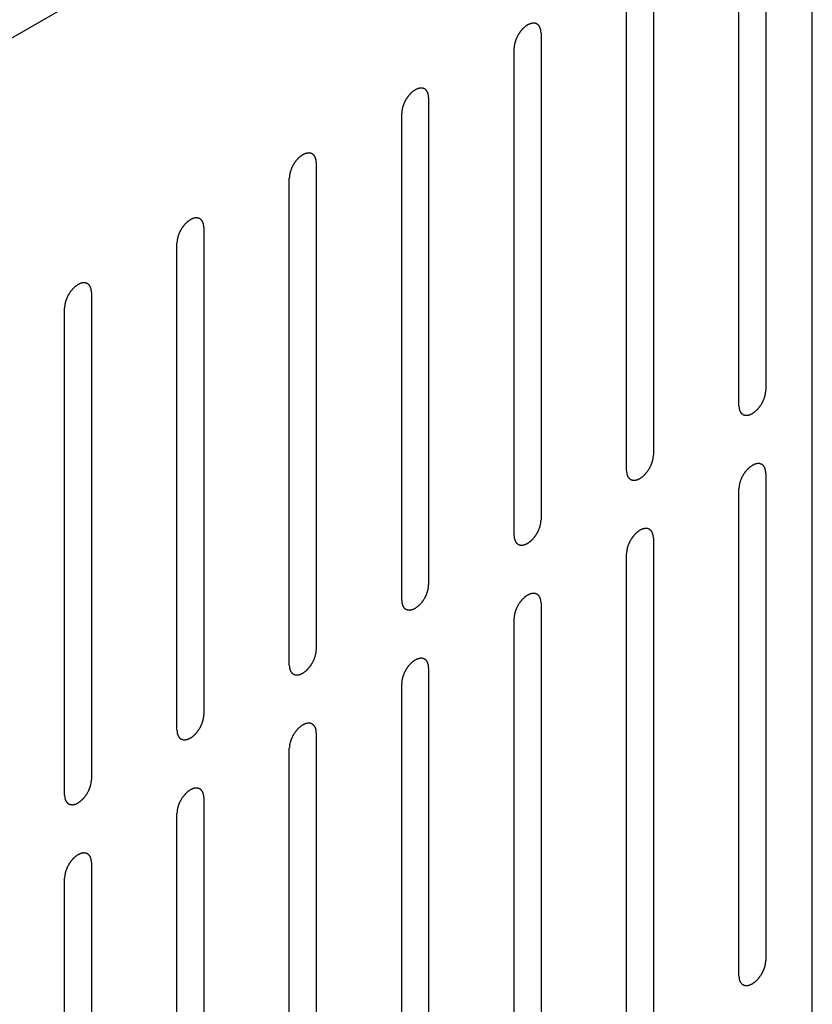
# Model space of a CAD drawing. Header units: inches. Extents: x 6 to 353, y 6 to 228.
# Tile 92 of 256: x 327.67 to 329.23, y 86.84 to 88.78. Entities that reach past the tile are written whole.
import ezdxf

# ---------------------------------------------------------------- set-up
doc = ezdxf.new("R2010")
doc.units = ezdxf.units.IN
doc.header["$LTSCALE"] = 19.946667
doc.header["$MEASUREMENT"] = 0
doc.layers.get('0').update_dxf_attribs({"linetype": 'CONTINUOUS'})
doc.layers.add('08_ALL_COSMETICS', color=7, linetype='CONTINUOUS')

msp = doc.modelspace()

# ---------------------------------------------------------------- linework, layer by layer
at = {"color": 7, "linetype": 'Continuous'}
for p, q in [((329.2291, 84.9097), (329.2291, 119.5768)), ((317.7691, 83.0388), (329.2291, 89.6552))]:
    msp.add_line(p, q, dxfattribs=at)
at = {"layer": '08_ALL_COSMETICS', "color": 7, "linetype": 'Continuous'}
for p, q in [((329.1375, 89.0108), (329.1375, 88.0514)), ((329.0845, 88.0208), (329.0845, 88.9802)), ((328.9162, 88.883), (328.9162, 87.9236)), ((328.8632, 87.893), (328.8632, 88.8524)), ((328.6949, 88.7552), (328.6949, 87.7959)), ((328.6419, 87.7652), (328.6419, 88.7246)), ((328.4736, 88.6275), (328.4736, 87.6681)), ((328.4205, 87.6375), (328.4205, 88.5968)), ((328.2523, 88.4997), (328.2523, 87.5403)), ((328.1992, 87.5097), (328.1992, 88.4691)), ((328.0309, 88.3719), (328.0309, 87.4125)), ((327.9779, 87.3819), (327.9779, 88.3413)), ((327.8096, 88.2441), (327.8096, 87.2847)), ((327.7566, 87.2541), (327.7566, 88.2135)), ((329.1375, 87.8881), (329.1375, 86.9287)), ((329.0845, 86.8981), (329.0845, 87.8575)), ((328.9162, 87.7603), (328.9162, 86.8009)), ((328.8632, 86.7703), (328.8632, 87.7297)), ((328.6949, 87.6326), (328.6949, 86.6732)), ((328.6419, 86.6425), (328.6419, 87.6019)), ((328.4736, 87.5048), (328.4736, 86.5454)), ((328.4205, 86.5148), (328.4205, 87.4742)), ((328.2523, 87.377), (328.2523, 86.4176)), ((328.1992, 86.387), (328.1992, 87.3464)), ((328.0309, 87.2492), (328.0309, 86.2898)), ((327.9779, 86.2592), (327.9779, 87.2186)), ((327.8096, 87.1214), (327.8096, 86.162)), ((327.7566, 86.1314), (327.7566, 87.0908))]:
    msp.add_line(p, q, dxfattribs=at)
for points in [[(328.6949, 88.7552), (328.6948, 88.7562), (328.6947, 88.7576), (328.6945, 88.7592), (328.6945, 88.7601), (328.6944, 88.7605), (328.6944, 88.7609), (328.6943, 88.7612), (328.6942, 88.7616), (328.694, 88.7623), (328.6936, 88.7633), (328.6933, 88.7643), (328.6931, 88.7651), (328.693, 88.7654), (328.6929, 88.7658), (328.6927, 88.766), (328.6925, 88.7663), (328.6922, 88.7669), (328.6917, 88.7677), (328.6912, 88.7685), (328.6908, 88.7691), (328.6906, 88.7694), (328.6905, 88.7697), (328.6903, 88.7698), (328.69, 88.77), (328.6895, 88.7704), (328.6888, 88.771), (328.6881, 88.7716), (328.6876, 88.772), (328.6873, 88.7722), (328.6871, 88.7724), (328.6869, 88.7725), (328.6866, 88.7726), (328.686, 88.7728), (328.6851, 88.7732), (328.6843, 88.7735), (328.6837, 88.7737), (328.6834, 88.7738), (328.6831, 88.7739), (328.6828, 88.7739), (328.6825, 88.7739), (328.6818, 88.7739), (328.6809, 88.774), (328.6799, 88.774), (328.6792, 88.7741), (328.6789, 88.7741), (328.6786, 88.7741), (328.6783, 88.774), (328.6779, 88.7739), (328.6771, 88.7738), (328.6761, 88.7735), (328.6751, 88.7733), (328.6743, 88.7731), (328.6739, 88.773), (328.6736, 88.773), (328.6733, 88.7728), (328.6729, 88.7726), (328.6723, 88.7724), (328.6717, 88.7721), (328.6708, 88.7717), (328.6699, 88.7713), (328.6691, 88.7709), (328.6687, 88.7707), (328.6684, 88.7706), (328.6681, 88.7703), (328.6676, 88.77), (328.6669, 88.7695), (328.6658, 88.7688), (328.6647, 88.768), (328.6639, 88.7674), (328.6632, 88.767), (328.6626, 88.7664), (328.6618, 88.7657), (328.6608, 88.7647), (328.6597, 88.7638), (328.6589, 88.763), (328.6583, 88.7624), (328.6577, 88.7617), (328.6569, 88.7608), (328.656, 88.7597), (328.655, 88.7586), (328.6543, 88.7576), (328.6537, 88.757), (328.6532, 88.7562), (328.6525, 88.7552), (328.6517, 88.7539), (328.6508, 88.7526), (328.6502, 88.7515), (328.6496, 88.7508), (328.6492, 88.7499), (328.6487, 88.7489), (328.648, 88.7475), (328.6473, 88.7461), (328.6468, 88.7451), (328.6463, 88.7443), (328.6461, 88.7434), (328.6456, 88.7423), (328.6451, 88.7409), (328.6446, 88.7395), (328.6442, 88.7384), (328.6439, 88.7376), (328.6437, 88.7367), (328.6435, 88.7356), (328.6432, 88.7343), (328.6428, 88.7329), (328.6426, 88.7318), (328.6424, 88.731), (328.6423, 88.7302), (328.6422, 88.7291), (328.6421, 88.7273), (328.642, 88.7257), (328.6419, 88.7246)], [(328.4736, 88.6275), (328.4735, 88.6284), (328.4734, 88.6298), (328.4732, 88.6315), (328.4731, 88.6323), (328.4731, 88.6328), (328.4731, 88.6331), (328.473, 88.6334), (328.4729, 88.6338), (328.4726, 88.6345), (328.4723, 88.6355), (328.472, 88.6366), (328.4718, 88.6373), (328.4717, 88.6377), (328.4716, 88.638), (328.4714, 88.6382), (328.4712, 88.6385), (328.4709, 88.6391), (328.4704, 88.6399), (328.4699, 88.6407), (328.4695, 88.6413), (328.4693, 88.6416), (328.4692, 88.6419), (328.4689, 88.642), (328.4687, 88.6423), (328.4682, 88.6427), (328.4675, 88.6432), (328.4668, 88.6438), (328.4663, 88.6442), (328.466, 88.6445), (328.4658, 88.6447), (328.4656, 88.6447), (328.4652, 88.6449), (328.4646, 88.6451), (328.4638, 88.6454), (328.463, 88.6457), (328.4624, 88.6459), (328.4621, 88.646), (328.4618, 88.6461), (328.4615, 88.6461), (328.4611, 88.6461), (328.4605, 88.6462), (328.4595, 88.6462), (328.4586, 88.6462), (328.4579, 88.6463), (328.4575, 88.6463), (328.4573, 88.6463), (328.4569, 88.6462), (328.4565, 88.6461), (328.4558, 88.646), (328.4548, 88.6458), (328.4537, 88.6455), (328.453, 88.6454), (328.4526, 88.6453), (328.4523, 88.6452), (328.452, 88.645), (328.4515, 88.6448), (328.451, 88.6446), (328.4503, 88.6443), (328.4495, 88.6439), (328.4486, 88.6435), (328.4478, 88.6431), (328.4474, 88.6429), (328.4471, 88.6428), (328.4467, 88.6425), (328.4463, 88.6423), (328.4456, 88.6417), (328.4445, 88.641), (328.4434, 88.6403), (328.4426, 88.6397), (328.4419, 88.6393), (328.4413, 88.6386), (328.4405, 88.6379), (328.4394, 88.6369), (328.4384, 88.636), (328.4376, 88.6352), (328.4369, 88.6347), (328.4364, 88.6339), (328.4356, 88.633), (328.4347, 88.6319), (328.4337, 88.6308), (328.433, 88.6299), (328.4324, 88.6292), (328.4319, 88.6284), (328.4312, 88.6274), (328.4304, 88.6261), (328.4295, 88.6248), (328.4288, 88.6238), (328.4283, 88.623), (328.4279, 88.6222), (328.4273, 88.6211), (328.4267, 88.6197), (328.426, 88.6184), (328.4254, 88.6173), (328.425, 88.6165), (328.4247, 88.6156), (328.4243, 88.6145), (328.4238, 88.6131), (328.4233, 88.6117), (328.4229, 88.6106), (328.4225, 88.6098), (328.4224, 88.609), (328.4221, 88.6079), (328.4218, 88.6065), (328.4215, 88.6051), (328.4213, 88.604), (328.421, 88.6032), (328.421, 88.6024), (328.4209, 88.6013), (328.4208, 88.5995), (328.4206, 88.5979), (328.4205, 88.5968)], [(328.2523, 88.4997), (328.2522, 88.5006), (328.252, 88.502), (328.2519, 88.5037), (328.2518, 88.5045), (328.2518, 88.505), (328.2518, 88.5054), (328.2517, 88.5056), (328.2515, 88.506), (328.2513, 88.5068), (328.251, 88.5078), (328.2507, 88.5088), (328.2505, 88.5095), (328.2503, 88.5099), (328.2503, 88.5102), (328.2501, 88.5104), (328.2499, 88.5108), (328.2495, 88.5113), (328.249, 88.5121), (328.2485, 88.5129), (328.2482, 88.5135), (328.248, 88.5138), (328.2478, 88.5141), (328.2476, 88.5142), (328.2473, 88.5145), (328.2468, 88.5149), (328.2462, 88.5155), (328.2455, 88.516), (328.245, 88.5164), (328.2447, 88.5167), (328.2445, 88.5169), (328.2442, 88.5169), (328.2439, 88.5171), (328.2433, 88.5173), (328.2425, 88.5176), (328.2417, 88.5179), (328.2411, 88.5181), (328.2407, 88.5182), (328.2405, 88.5184), (328.2402, 88.5183), (328.2398, 88.5184), (328.2392, 88.5184), (328.2382, 88.5184), (328.2373, 88.5185), (328.2366, 88.5185), (328.2362, 88.5185), (328.2359, 88.5185), (328.2356, 88.5184), (328.2352, 88.5184), (328.2345, 88.5182), (328.2335, 88.518), (328.2324, 88.5177), (328.2317, 88.5176), (328.2313, 88.5175), (328.231, 88.5174), (328.2306, 88.5173), (328.2302, 88.5171), (328.2297, 88.5168), (328.229, 88.5165), (328.2281, 88.5161), (328.2273, 88.5157), (328.2265, 88.5153), (328.2261, 88.5151), (328.2257, 88.515), (328.2254, 88.5148), (328.225, 88.5145), (328.2242, 88.514), (328.2232, 88.5132), (328.2221, 88.5125), (328.2212, 88.5119), (328.2206, 88.5115), (328.22, 88.5109), (328.2191, 88.5101), (328.2181, 88.5091), (328.2171, 88.5082), (328.2163, 88.5074), (328.2156, 88.5069), (328.2151, 88.5062), (328.2143, 88.5053), (328.2133, 88.5041), (328.2124, 88.503), (328.2116, 88.5021), (328.211, 88.5014), (328.2106, 88.5006), (328.2099, 88.4996), (328.209, 88.4983), (328.2082, 88.497), (328.2075, 88.496), (328.207, 88.4952), (328.2066, 88.4944), (328.206, 88.4933), (328.2053, 88.4919), (328.2047, 88.4906), (328.2041, 88.4895), (328.2037, 88.4887), (328.2034, 88.4878), (328.203, 88.4867), (328.2025, 88.4853), (328.202, 88.484), (328.2016, 88.4828), (328.2012, 88.482), (328.2011, 88.4812), (328.2008, 88.4801), (328.2005, 88.4787), (328.2002, 88.4773), (328.1999, 88.4762), (328.1997, 88.4754), (328.1997, 88.4746), (328.1996, 88.4736), (328.1994, 88.4717), (328.1993, 88.4701), (328.1992, 88.4691)], [(328.0309, 88.3719), (328.0308, 88.3728), (328.0307, 88.3743), (328.0306, 88.3759), (328.0305, 88.3767), (328.0305, 88.3772), (328.0304, 88.3776), (328.0303, 88.3779), (328.0302, 88.3783), (328.03, 88.379), (328.0297, 88.38), (328.0294, 88.381), (328.0291, 88.3817), (328.029, 88.3821), (328.0289, 88.3824), (328.0288, 88.3827), (328.0286, 88.383), (328.0282, 88.3835), (328.0277, 88.3844), (328.0272, 88.3852), (328.0269, 88.3857), (328.0266, 88.386), (328.0265, 88.3863), (328.0263, 88.3865), (328.026, 88.3867), (328.0255, 88.3871), (328.0248, 88.3877), (328.0241, 88.3883), (328.0237, 88.3887), (328.0234, 88.3889), (328.0232, 88.3891), (328.0229, 88.3892), (328.0226, 88.3893), (328.022, 88.3895), (328.0212, 88.3898), (328.0203, 88.3901), (328.0197, 88.3903), (328.0194, 88.3905), (328.0192, 88.3906), (328.0189, 88.3906), (328.0185, 88.3906), (328.0178, 88.3906), (328.0169, 88.3907), (328.0159, 88.3907), (328.0153, 88.3907), (328.0149, 88.3907), (328.0146, 88.3908), (328.0143, 88.3907), (328.0139, 88.3906), (328.0132, 88.3904), (328.0121, 88.3902), (328.0111, 88.39), (328.0104, 88.3898), (328.01, 88.3897), (328.0097, 88.3897), (328.0093, 88.3895), (328.0089, 88.3893), (328.0083, 88.389), (328.0077, 88.3887), (328.0068, 88.3883), (328.0059, 88.3879), (328.0052, 88.3876), (328.0047, 88.3874), (328.0044, 88.3872), (328.0041, 88.387), (328.0037, 88.3867), (328.0029, 88.3862), (328.0018, 88.3854), (328.0008, 88.3847), (327.9999, 88.3841), (327.9993, 88.3837), (327.9986, 88.3831), (327.9978, 88.3823), (327.9968, 88.3814), (327.9958, 88.3804), (327.9949, 88.3796), (327.9943, 88.3791), (327.9937, 88.3784), (327.993, 88.3775), (327.992, 88.3763), (327.9911, 88.3752), (327.9903, 88.3743), (327.9897, 88.3737), (327.9892, 88.3728), (327.9885, 88.3718), (327.9877, 88.3705), (327.9868, 88.3692), (327.9862, 88.3682), (327.9856, 88.3674), (327.9853, 88.3666), (327.9847, 88.3655), (327.984, 88.3642), (327.9833, 88.3628), (327.9828, 88.3617), (327.9823, 88.3609), (327.9821, 88.3601), (327.9817, 88.359), (327.9812, 88.3576), (327.9806, 88.3562), (327.9802, 88.3551), (327.9799, 88.3542), (327.9798, 88.3534), (327.9795, 88.3523), (327.9792, 88.3509), (327.9789, 88.3496), (327.9786, 88.3485), (327.9784, 88.3476), (327.9784, 88.3468), (327.9783, 88.3458), (327.9781, 88.3439), (327.978, 88.3423), (327.9779, 88.3413)], [(327.8096, 88.2441), (327.8095, 88.2451), (327.8094, 88.2465), (327.8092, 88.2481), (327.8092, 88.249), (327.8091, 88.2494), (327.8091, 88.2498), (327.809, 88.2501), (327.8089, 88.2505), (327.8087, 88.2512), (327.8084, 88.2522), (327.808, 88.2532), (327.8078, 88.2539), (327.8077, 88.2543), (327.8076, 88.2547), (327.8074, 88.2549), (327.8073, 88.2552), (327.8069, 88.2558), (327.8064, 88.2566), (327.8059, 88.2574), (327.8055, 88.2579), (327.8053, 88.2583), (327.8052, 88.2585), (327.805, 88.2587), (327.8047, 88.2589), (327.8042, 88.2593), (327.8035, 88.2599), (327.8028, 88.2605), (327.8023, 88.2609), (327.802, 88.2611), (327.8019, 88.2613), (327.8016, 88.2614), (327.8013, 88.2615), (327.8007, 88.2617), (327.7998, 88.262), (327.799, 88.2623), (327.7984, 88.2626), (327.7981, 88.2627), (327.7979, 88.2628), (327.7976, 88.2628), (327.7972, 88.2628), (327.7965, 88.2628), (327.7956, 88.2629), (327.7946, 88.2629), (327.7939, 88.2629), (327.7936, 88.2629), (327.7933, 88.263), (327.793, 88.2629), (327.7926, 88.2628), (327.7918, 88.2626), (327.7908, 88.2624), (327.7898, 88.2622), (327.7891, 88.262), (327.7886, 88.2619), (327.7883, 88.2619), (327.788, 88.2617), (327.7876, 88.2615), (327.787, 88.2612), (327.7864, 88.2609), (327.7855, 88.2605), (327.7846, 88.2601), (327.7839, 88.2598), (327.7834, 88.2596), (327.7831, 88.2595), (327.7828, 88.2592), (327.7823, 88.2589), (327.7816, 88.2584), (327.7805, 88.2577), (327.7794, 88.2569), (327.7786, 88.2563), (327.7779, 88.2559), (327.7773, 88.2553), (327.7765, 88.2545), (327.7755, 88.2536), (327.7744, 88.2526), (327.7736, 88.2519), (327.773, 88.2513), (327.7724, 88.2506), (327.7717, 88.2497), (327.7707, 88.2486), (327.7697, 88.2474), (327.769, 88.2465), (327.7684, 88.2459), (327.7679, 88.2451), (327.7672, 88.244), (327.7664, 88.2427), (327.7655, 88.2415), (327.7649, 88.2404), (327.7643, 88.2396), (327.7639, 88.2388), (327.7634, 88.2377), (327.7627, 88.2364), (327.762, 88.235), (327.7615, 88.2339), (327.761, 88.2331), (327.7608, 88.2323), (327.7603, 88.2312), (327.7598, 88.2298), (327.7593, 88.2284), (327.7589, 88.2273), (327.7586, 88.2264), (327.7584, 88.2256), (327.7582, 88.2245), (327.7579, 88.2232), (327.7575, 88.2218), (327.7573, 88.2207), (327.7571, 88.2198), (327.757, 88.2191), (327.7569, 88.218), (327.7568, 88.2162), (327.7567, 88.2146), (327.7566, 88.2135)], [(329.0845, 88.0208), (329.0846, 88.0199), (329.0847, 88.0184), (329.0849, 88.0168), (329.0849, 88.016), (329.085, 88.0155), (329.085, 88.0151), (329.0851, 88.0148), (329.0852, 88.0144), (329.0855, 88.0137), (329.0858, 88.0127), (329.0861, 88.0117), (329.0863, 88.011), (329.0864, 88.0106), (329.0865, 88.0103), (329.0867, 88.01), (329.0869, 88.0097), (329.0872, 88.0092), (329.0877, 88.0083), (329.0882, 88.0075), (329.0886, 88.007), (329.0888, 88.0067), (329.0889, 88.0064), (329.0892, 88.0062), (329.0894, 88.006), (329.0899, 88.0056), (329.0906, 88.005), (329.0913, 88.0044), (329.0918, 88.004), (329.0921, 88.0038), (329.0923, 88.0036), (329.0925, 88.0035), (329.0929, 88.0034), (329.0934, 88.0032), (329.0943, 88.0029), (329.0951, 88.0026), (329.0957, 88.0024), (329.096, 88.0022), (329.0963, 88.0021), (329.0966, 88.0021), (329.0969, 88.0021), (329.0976, 88.0021), (329.0986, 88.002), (329.0995, 88.002), (329.1002, 88.002), (329.1006, 88.002), (329.1008, 88.0019), (329.1012, 88.002), (329.1016, 88.0021), (329.1023, 88.0023), (329.1033, 88.0025), (329.1043, 88.0027), (329.1051, 88.0029), (329.1055, 88.003), (329.1058, 88.003), (329.1061, 88.0032), (329.1066, 88.0034), (329.1071, 88.0037), (329.1078, 88.004), (329.1086, 88.0044), (329.1095, 88.0048), (329.1103, 88.0051), (329.1107, 88.0053), (329.111, 88.0055), (329.1114, 88.0057), (329.1118, 88.006), (329.1125, 88.0065), (329.1136, 88.0073), (329.1147, 88.008), (329.1155, 88.0086), (329.1162, 88.009), (329.1168, 88.0096), (329.1176, 88.0104), (329.1187, 88.0113), (329.1197, 88.0123), (329.1205, 88.0131), (329.1211, 88.0136), (329.1217, 88.0143), (329.1225, 88.0152), (329.1234, 88.0164), (329.1244, 88.0175), (329.1251, 88.0184), (329.1257, 88.019), (329.1262, 88.0199), (329.1269, 88.0209), (329.1277, 88.0222), (329.1286, 88.0235), (329.1293, 88.0245), (329.1298, 88.0253), (329.1302, 88.0261), (329.1307, 88.0272), (329.1314, 88.0285), (329.1321, 88.0299), (329.1326, 88.031), (329.1331, 88.0318), (329.1334, 88.0326), (329.1338, 88.0337), (329.1343, 88.0351), (329.1348, 88.0365), (329.1352, 88.0376), (329.1355, 88.0385), (329.1357, 88.0393), (329.136, 88.0404), (329.1363, 88.0418), (329.1366, 88.0431), (329.1368, 88.0442), (329.1371, 88.0451), (329.1371, 88.0459), (329.1372, 88.0469), (329.1373, 88.0488), (329.1375, 88.0504), (329.1375, 88.0514)], [(328.8632, 87.893), (328.8633, 87.8921), (328.8634, 87.8907), (328.8636, 87.889), (328.8636, 87.8882), (328.8637, 87.8877), (328.8637, 87.8873), (328.8638, 87.8871), (328.8639, 87.8866), (328.8641, 87.8859), (328.8644, 87.8849), (328.8648, 87.8839), (328.865, 87.8832), (328.8651, 87.8828), (328.8652, 87.8825), (328.8653, 87.8823), (328.8655, 87.8819), (328.8659, 87.8814), (328.8664, 87.8806), (328.8669, 87.8798), (328.8673, 87.8792), (328.8675, 87.8789), (328.8676, 87.8786), (328.8678, 87.8785), (328.8681, 87.8782), (328.8686, 87.8778), (328.8693, 87.8772), (328.87, 87.8767), (328.8705, 87.8763), (328.8708, 87.876), (328.8709, 87.8758), (328.8712, 87.8758), (328.8715, 87.8756), (328.8721, 87.8754), (328.873, 87.8751), (328.8738, 87.8748), (328.8744, 87.8746), (328.8747, 87.8745), (328.8749, 87.8743), (328.8752, 87.8744), (328.8756, 87.8743), (328.8763, 87.8743), (328.8772, 87.8743), (328.8782, 87.8742), (328.8789, 87.8742), (328.8792, 87.8742), (328.8795, 87.8742), (328.8798, 87.8742), (328.8802, 87.8743), (328.881, 87.8745), (328.882, 87.8747), (328.883, 87.875), (328.8837, 87.8751), (328.8842, 87.8752), (328.8845, 87.8753), (328.8848, 87.8754), (328.8852, 87.8756), (328.8858, 87.8759), (328.8864, 87.8762), (328.8873, 87.8766), (328.8882, 87.877), (328.8889, 87.8773), (328.8894, 87.8776), (328.8897, 87.8777), (328.89, 87.8779), (328.8905, 87.8782), (328.8912, 87.8787), (328.8923, 87.8795), (328.8934, 87.8802), (328.8942, 87.8808), (328.8949, 87.8812), (328.8955, 87.8818), (328.8963, 87.8826), (328.8973, 87.8836), (328.8984, 87.8845), (328.8992, 87.8853), (328.8998, 87.8858), (328.9004, 87.8865), (328.9011, 87.8874), (328.9021, 87.8886), (328.9031, 87.8897), (328.9038, 87.8906), (328.9044, 87.8913), (328.9049, 87.8921), (328.9056, 87.8931), (328.9064, 87.8944), (328.9073, 87.8957), (328.9079, 87.8967), (328.9085, 87.8975), (328.9089, 87.8983), (328.9094, 87.8994), (328.9101, 87.9008), (328.9108, 87.9021), (328.9113, 87.9032), (328.9118, 87.904), (328.912, 87.9048), (328.9125, 87.906), (328.913, 87.9074), (328.9135, 87.9087), (328.9139, 87.9099), (328.9142, 87.9107), (328.9144, 87.9115), (328.9146, 87.9126), (328.9149, 87.914), (328.9153, 87.9154), (328.9155, 87.9165), (328.9157, 87.9173), (328.9158, 87.9181), (328.9159, 87.9191), (328.916, 87.921), (328.9161, 87.9226), (328.9162, 87.9236)], [(329.1375, 87.8881), (329.1375, 87.8891), (329.1373, 87.8905), (329.1372, 87.8921), (329.1371, 87.8929), (329.1371, 87.8934), (329.1371, 87.8938), (329.1369, 87.8941), (329.1368, 87.8945), (329.1366, 87.8952), (329.1363, 87.8962), (329.136, 87.8972), (329.1358, 87.8979), (329.1356, 87.8983), (329.1356, 87.8986), (329.1354, 87.8989), (329.1352, 87.8992), (329.1348, 87.8998), (329.1343, 87.9006), (329.1338, 87.9014), (329.1335, 87.9019), (329.1333, 87.9023), (329.1331, 87.9025), (329.1329, 87.9027), (329.1326, 87.9029), (329.1321, 87.9033), (329.1315, 87.9039), (329.1308, 87.9045), (329.1303, 87.9049), (329.13, 87.9051), (329.1298, 87.9053), (329.1295, 87.9054), (329.1292, 87.9055), (329.1286, 87.9057), (329.1278, 87.906), (329.1269, 87.9063), (329.1264, 87.9066), (329.126, 87.9067), (329.1258, 87.9068), (329.1255, 87.9068), (329.1251, 87.9068), (329.1245, 87.9068), (329.1235, 87.9069), (329.1226, 87.9069), (329.1219, 87.9069), (329.1215, 87.9069), (329.1212, 87.907), (329.1209, 87.9069), (329.1205, 87.9068), (329.1198, 87.9066), (329.1187, 87.9064), (329.1177, 87.9062), (329.117, 87.906), (329.1166, 87.9059), (329.1163, 87.9059), (329.1159, 87.9057), (329.1155, 87.9055), (329.115, 87.9052), (329.1143, 87.9049), (329.1134, 87.9045), (329.1126, 87.9041), (329.1118, 87.9038), (329.1114, 87.9036), (329.111, 87.9034), (329.1107, 87.9032), (329.1103, 87.9029), (329.1095, 87.9024), (329.1085, 87.9016), (329.1074, 87.9009), (329.1065, 87.9003), (329.1059, 87.8999), (329.1053, 87.8993), (329.1044, 87.8985), (329.1034, 87.8976), (329.1024, 87.8966), (329.1015, 87.8958), (329.1009, 87.8953), (329.1004, 87.8946), (329.0996, 87.8937), (329.0986, 87.8926), (329.0977, 87.8914), (329.0969, 87.8905), (329.0963, 87.8899), (329.0959, 87.8891), (329.0952, 87.888), (329.0943, 87.8867), (329.0935, 87.8854), (329.0928, 87.8844), (329.0923, 87.8836), (329.0919, 87.8828), (329.0913, 87.8817), (329.0906, 87.8804), (329.0899, 87.879), (329.0894, 87.8779), (329.089, 87.8771), (329.0887, 87.8763), (329.0883, 87.8752), (329.0878, 87.8738), (329.0873, 87.8724), (329.0869, 87.8713), (329.0865, 87.8704), (329.0864, 87.8696), (329.0861, 87.8685), (329.0858, 87.8671), (329.0855, 87.8658), (329.0852, 87.8647), (329.085, 87.8638), (329.085, 87.8631), (329.0849, 87.862), (329.0847, 87.8601), (329.0846, 87.8586), (329.0845, 87.8575)], [(328.6419, 87.7652), (328.642, 87.7643), (328.6421, 87.7629), (328.6422, 87.7612), (328.6423, 87.7604), (328.6423, 87.7599), (328.6424, 87.7596), (328.6425, 87.7593), (328.6426, 87.7589), (328.6428, 87.7582), (328.6431, 87.7572), (328.6434, 87.7561), (328.6436, 87.7554), (328.6438, 87.755), (328.6439, 87.7547), (328.644, 87.7545), (328.6442, 87.7542), (328.6446, 87.7536), (328.6451, 87.7528), (328.6456, 87.752), (328.6459, 87.7514), (328.6462, 87.7511), (328.6463, 87.7508), (328.6465, 87.7507), (328.6468, 87.7504), (328.6473, 87.75), (328.648, 87.7495), (328.6487, 87.7489), (328.6491, 87.7485), (328.6494, 87.7482), (328.6496, 87.748), (328.6499, 87.748), (328.6502, 87.7478), (328.6508, 87.7476), (328.6516, 87.7473), (328.6525, 87.747), (328.653, 87.7468), (328.6534, 87.7467), (328.6536, 87.7466), (328.6539, 87.7466), (328.6543, 87.7466), (328.655, 87.7465), (328.6559, 87.7465), (328.6569, 87.7465), (328.6575, 87.7464), (328.6579, 87.7464), (328.6582, 87.7464), (328.6585, 87.7465), (328.6589, 87.7466), (328.6596, 87.7467), (328.6607, 87.7469), (328.6617, 87.7472), (328.6624, 87.7473), (328.6628, 87.7474), (328.6631, 87.7475), (328.6635, 87.7477), (328.6639, 87.7479), (328.6645, 87.7481), (328.6651, 87.7484), (328.666, 87.7488), (328.6669, 87.7492), (328.6676, 87.7496), (328.6681, 87.7498), (328.6684, 87.7499), (328.6687, 87.7502), (328.6691, 87.7504), (328.6699, 87.751), (328.671, 87.7517), (328.672, 87.7524), (328.6729, 87.753), (328.6735, 87.7534), (328.6742, 87.7541), (328.675, 87.7548), (328.676, 87.7558), (328.677, 87.7567), (328.6779, 87.7575), (328.6785, 87.758), (328.6791, 87.7588), (328.6798, 87.7597), (328.6808, 87.7608), (328.6817, 87.7619), (328.6825, 87.7628), (328.6831, 87.7635), (328.6836, 87.7643), (328.6842, 87.7653), (328.6851, 87.7666), (328.6859, 87.7679), (328.6866, 87.7689), (328.6872, 87.7697), (328.6875, 87.7705), (328.6881, 87.7716), (328.6888, 87.773), (328.6895, 87.7743), (328.69, 87.7754), (328.6904, 87.7762), (328.6907, 87.7771), (328.6911, 87.7782), (328.6916, 87.7796), (328.6922, 87.781), (328.6925, 87.7821), (328.6929, 87.7829), (328.693, 87.7837), (328.6933, 87.7848), (328.6936, 87.7862), (328.6939, 87.7876), (328.6942, 87.7887), (328.6944, 87.7895), (328.6944, 87.7903), (328.6945, 87.7914), (328.6947, 87.7932), (328.6948, 87.7948), (328.6949, 87.7959)], [(328.9162, 87.7603), (328.9161, 87.7613), (328.916, 87.7627), (328.9159, 87.7643), (328.9158, 87.7652), (328.9157, 87.7656), (328.9157, 87.766), (328.9156, 87.7663), (328.9155, 87.7667), (328.9153, 87.7674), (328.915, 87.7684), (328.9147, 87.7694), (328.9144, 87.7701), (328.9143, 87.7705), (328.9142, 87.7709), (328.9141, 87.7711), (328.9139, 87.7714), (328.9135, 87.772), (328.913, 87.7728), (328.9125, 87.7736), (328.9122, 87.7742), (328.9119, 87.7745), (328.9118, 87.7747), (328.9116, 87.7749), (328.9113, 87.7751), (328.9108, 87.7755), (328.9101, 87.7761), (328.9094, 87.7767), (328.9089, 87.7771), (328.9087, 87.7773), (328.9085, 87.7775), (328.9082, 87.7776), (328.9079, 87.7777), (328.9073, 87.7779), (328.9065, 87.7782), (328.9056, 87.7785), (328.905, 87.7788), (328.9047, 87.7789), (328.9045, 87.779), (328.9042, 87.779), (328.9038, 87.779), (328.9031, 87.779), (328.9022, 87.7791), (328.9012, 87.7791), (328.9006, 87.7792), (328.9002, 87.7792), (328.8999, 87.7792), (328.8996, 87.7791), (328.8992, 87.779), (328.8985, 87.7788), (328.8974, 87.7786), (328.8964, 87.7784), (328.8957, 87.7782), (328.8953, 87.7781), (328.895, 87.7781), (328.8946, 87.7779), (328.8942, 87.7777), (328.8936, 87.7775), (328.893, 87.7772), (328.8921, 87.7768), (328.8912, 87.7763), (328.8905, 87.776), (328.89, 87.7758), (328.8897, 87.7757), (328.8894, 87.7754), (328.889, 87.7751), (328.8882, 87.7746), (328.8871, 87.7739), (328.8861, 87.7731), (328.8852, 87.7725), (328.8846, 87.7721), (328.8839, 87.7715), (328.8831, 87.7708), (328.8821, 87.7698), (328.881, 87.7688), (328.8802, 87.7681), (328.8796, 87.7675), (328.879, 87.7668), (328.8783, 87.7659), (328.8773, 87.7648), (328.8764, 87.7636), (328.8756, 87.7627), (328.875, 87.7621), (328.8745, 87.7613), (328.8738, 87.7602), (328.873, 87.759), (328.8721, 87.7577), (328.8715, 87.7566), (328.8709, 87.7559), (328.8706, 87.755), (328.87, 87.754), (328.8693, 87.7526), (328.8686, 87.7512), (328.8681, 87.7501), (328.8676, 87.7493), (328.8674, 87.7485), (328.867, 87.7474), (328.8665, 87.746), (328.8659, 87.7446), (328.8655, 87.7435), (328.8652, 87.7427), (328.865, 87.7418), (328.8648, 87.7407), (328.8645, 87.7394), (328.8642, 87.738), (328.8639, 87.7369), (328.8637, 87.7361), (328.8637, 87.7353), (328.8636, 87.7342), (328.8634, 87.7324), (328.8633, 87.7308), (328.8632, 87.7297)], [(328.4205, 87.6375), (328.4206, 87.6365), (328.4208, 87.6351), (328.4209, 87.6335), (328.421, 87.6326), (328.421, 87.6322), (328.421, 87.6318), (328.4211, 87.6315), (328.4213, 87.6311), (328.4215, 87.6304), (328.4218, 87.6294), (328.4221, 87.6284), (328.4223, 87.6276), (328.4225, 87.6273), (328.4225, 87.6269), (328.4227, 87.6267), (328.4229, 87.6264), (328.4233, 87.6258), (328.4238, 87.625), (328.4243, 87.6242), (328.4246, 87.6236), (328.4248, 87.6233), (328.425, 87.623), (328.4252, 87.6229), (328.4255, 87.6227), (328.4259, 87.6223), (328.4266, 87.6217), (328.4273, 87.6211), (328.4278, 87.6207), (328.4281, 87.6205), (328.4283, 87.6203), (328.4286, 87.6202), (328.4289, 87.6201), (328.4295, 87.6199), (328.4303, 87.6195), (328.4311, 87.6192), (328.4317, 87.619), (328.4321, 87.6189), (328.4323, 87.6188), (328.4326, 87.6188), (328.433, 87.6188), (328.4336, 87.6188), (328.4346, 87.6187), (328.4355, 87.6187), (328.4362, 87.6186), (328.4366, 87.6186), (328.4369, 87.6186), (328.4372, 87.6187), (328.4376, 87.6188), (328.4383, 87.6189), (328.4393, 87.6192), (328.4404, 87.6194), (328.4411, 87.6196), (328.4415, 87.6197), (328.4418, 87.6197), (328.4421, 87.6199), (328.4426, 87.6201), (328.4431, 87.6203), (328.4438, 87.6206), (328.4447, 87.621), (328.4455, 87.6214), (328.4463, 87.6218), (328.4467, 87.622), (328.4471, 87.6221), (328.4474, 87.6224), (328.4478, 87.6227), (328.4486, 87.6232), (328.4496, 87.6239), (328.4507, 87.6247), (328.4516, 87.6253), (328.4522, 87.6257), (328.4528, 87.6263), (328.4537, 87.627), (328.4547, 87.628), (328.4557, 87.6289), (328.4565, 87.6297), (328.4572, 87.6303), (328.4577, 87.631), (328.4585, 87.6319), (328.4594, 87.633), (328.4604, 87.6341), (328.4612, 87.6351), (328.4618, 87.6357), (328.4622, 87.6365), (328.4629, 87.6375), (328.4638, 87.6388), (328.4646, 87.6401), (328.4653, 87.6412), (328.4658, 87.6419), (328.4662, 87.6428), (328.4668, 87.6438), (328.4674, 87.6452), (328.4681, 87.6466), (328.4687, 87.6476), (328.4691, 87.6484), (328.4694, 87.6493), (328.4698, 87.6504), (328.4703, 87.6518), (328.4708, 87.6532), (328.4712, 87.6543), (328.4716, 87.6551), (328.4717, 87.656), (328.472, 87.6571), (328.4723, 87.6584), (328.4726, 87.6598), (328.4729, 87.6609), (328.4731, 87.6617), (328.4731, 87.6625), (328.4732, 87.6636), (328.4734, 87.6654), (328.4735, 87.667), (328.4736, 87.6681)], [(328.6949, 87.6326), (328.6948, 87.6335), (328.6947, 87.6349), (328.6945, 87.6366), (328.6945, 87.6374), (328.6944, 87.6379), (328.6944, 87.6382), (328.6943, 87.6385), (328.6942, 87.6389), (328.694, 87.6396), (328.6936, 87.6406), (328.6933, 87.6416), (328.6931, 87.6424), (328.693, 87.6428), (328.6929, 87.6431), (328.6927, 87.6433), (328.6925, 87.6436), (328.6922, 87.6442), (328.6917, 87.645), (328.6912, 87.6458), (328.6908, 87.6464), (328.6906, 87.6467), (328.6905, 87.647), (328.6903, 87.6471), (328.69, 87.6473), (328.6895, 87.6477), (328.6888, 87.6483), (328.6881, 87.6489), (328.6876, 87.6493), (328.6873, 87.6495), (328.6871, 87.6497), (328.6869, 87.6498), (328.6866, 87.6499), (328.686, 87.6502), (328.6851, 87.6505), (328.6843, 87.6508), (328.6837, 87.651), (328.6834, 87.6511), (328.6831, 87.6512), (328.6828, 87.6512), (328.6825, 87.6512), (328.6818, 87.6513), (328.6809, 87.6513), (328.6799, 87.6513), (328.6792, 87.6514), (328.6789, 87.6514), (328.6786, 87.6514), (328.6783, 87.6513), (328.6779, 87.6512), (328.6771, 87.6511), (328.6761, 87.6508), (328.6751, 87.6506), (328.6743, 87.6505), (328.6739, 87.6503), (328.6736, 87.6503), (328.6733, 87.6501), (328.6729, 87.6499), (328.6723, 87.6497), (328.6717, 87.6494), (328.6708, 87.649), (328.6699, 87.6486), (328.6691, 87.6482), (328.6687, 87.648), (328.6684, 87.6479), (328.6681, 87.6476), (328.6676, 87.6473), (328.6669, 87.6468), (328.6658, 87.6461), (328.6647, 87.6453), (328.6639, 87.6447), (328.6632, 87.6443), (328.6626, 87.6437), (328.6618, 87.643), (328.6608, 87.642), (328.6597, 87.6411), (328.6589, 87.6403), (328.6583, 87.6397), (328.6577, 87.639), (328.6569, 87.6381), (328.656, 87.637), (328.655, 87.6359), (328.6543, 87.6349), (328.6537, 87.6343), (328.6532, 87.6335), (328.6525, 87.6325), (328.6517, 87.6312), (328.6508, 87.6299), (328.6502, 87.6288), (328.6496, 87.6281), (328.6492, 87.6273), (328.6487, 87.6262), (328.648, 87.6248), (328.6473, 87.6235), (328.6468, 87.6224), (328.6463, 87.6216), (328.6461, 87.6207), (328.6456, 87.6196), (328.6451, 87.6182), (328.6446, 87.6168), (328.6442, 87.6157), (328.6439, 87.6149), (328.6437, 87.6141), (328.6435, 87.613), (328.6432, 87.6116), (328.6428, 87.6102), (328.6426, 87.6091), (328.6424, 87.6083), (328.6423, 87.6075), (328.6422, 87.6064), (328.6421, 87.6046), (328.642, 87.603), (328.6419, 87.6019)], [(328.1992, 87.5097), (328.1993, 87.5087), (328.1994, 87.5073), (328.1996, 87.5057), (328.1996, 87.5048), (328.1997, 87.5044), (328.1997, 87.504), (328.1998, 87.5037), (328.1999, 87.5033), (328.2002, 87.5026), (328.2005, 87.5016), (328.2008, 87.5006), (328.201, 87.4999), (328.2011, 87.4995), (328.2012, 87.4991), (328.2014, 87.4989), (328.2016, 87.4986), (328.2019, 87.498), (328.2024, 87.4972), (328.2029, 87.4964), (328.2033, 87.4959), (328.2035, 87.4955), (328.2036, 87.4953), (328.2039, 87.4951), (328.2041, 87.4949), (328.2046, 87.4945), (328.2053, 87.4939), (328.206, 87.4933), (328.2065, 87.4929), (328.2068, 87.4927), (328.207, 87.4925), (328.2072, 87.4924), (328.2076, 87.4923), (328.2082, 87.4921), (328.209, 87.4918), (328.2098, 87.4915), (328.2104, 87.4912), (328.2107, 87.4911), (328.211, 87.491), (328.2113, 87.491), (328.2116, 87.491), (328.2123, 87.491), (328.2133, 87.4909), (328.2142, 87.4909), (328.2149, 87.4909), (328.2153, 87.4909), (328.2155, 87.4908), (328.2159, 87.4909), (328.2163, 87.491), (328.217, 87.4912), (328.218, 87.4914), (328.2191, 87.4916), (328.2198, 87.4918), (328.2202, 87.4919), (328.2205, 87.4919), (328.2208, 87.4921), (328.2213, 87.4923), (328.2218, 87.4925), (328.2225, 87.4929), (328.2233, 87.4933), (328.2242, 87.4937), (328.225, 87.494), (328.2254, 87.4942), (328.2257, 87.4943), (328.2261, 87.4946), (328.2265, 87.4949), (328.2272, 87.4954), (328.2283, 87.4961), (328.2294, 87.4969), (328.2302, 87.4975), (328.2309, 87.4979), (328.2315, 87.4985), (328.2323, 87.4993), (328.2334, 87.5002), (328.2344, 87.5012), (328.2352, 87.5019), (328.2359, 87.5025), (328.2364, 87.5032), (328.2372, 87.5041), (328.2381, 87.5052), (328.2391, 87.5064), (328.2398, 87.5073), (328.2404, 87.5079), (328.2409, 87.5087), (328.2416, 87.5098), (328.2424, 87.5111), (328.2433, 87.5123), (328.244, 87.5134), (328.2445, 87.5141), (328.2449, 87.515), (328.2454, 87.5161), (328.2461, 87.5174), (328.2468, 87.5188), (328.2474, 87.5199), (328.2478, 87.5207), (328.2481, 87.5215), (328.2485, 87.5226), (328.249, 87.524), (328.2495, 87.5254), (328.2499, 87.5265), (328.2503, 87.5274), (328.2504, 87.5282), (328.2507, 87.5293), (328.251, 87.5306), (328.2513, 87.532), (328.2515, 87.5331), (328.2518, 87.5339), (328.2518, 87.5347), (328.2519, 87.5358), (328.252, 87.5376), (328.2522, 87.5392), (328.2523, 87.5403)], [(328.4736, 87.5048), (328.4735, 87.5057), (328.4734, 87.5071), (328.4732, 87.5088), (328.4731, 87.5096), (328.4731, 87.5101), (328.4731, 87.5104), (328.473, 87.5107), (328.4729, 87.5111), (328.4726, 87.5118), (328.4723, 87.5129), (328.472, 87.5139), (328.4718, 87.5146), (328.4717, 87.515), (328.4716, 87.5153), (328.4714, 87.5155), (328.4712, 87.5159), (328.4709, 87.5164), (328.4704, 87.5172), (328.4699, 87.518), (328.4695, 87.5186), (328.4693, 87.5189), (328.4692, 87.5192), (328.4689, 87.5193), (328.4687, 87.5196), (328.4682, 87.52), (328.4675, 87.5206), (328.4668, 87.5211), (328.4663, 87.5215), (328.466, 87.5218), (328.4658, 87.522), (328.4656, 87.522), (328.4652, 87.5222), (328.4646, 87.5224), (328.4638, 87.5227), (328.463, 87.523), (328.4624, 87.5232), (328.4621, 87.5233), (328.4618, 87.5234), (328.4615, 87.5234), (328.4611, 87.5235), (328.4605, 87.5235), (328.4595, 87.5235), (328.4586, 87.5236), (328.4579, 87.5236), (328.4575, 87.5236), (328.4573, 87.5236), (328.4569, 87.5235), (328.4565, 87.5235), (328.4558, 87.5233), (328.4548, 87.5231), (328.4537, 87.5228), (328.453, 87.5227), (328.4526, 87.5226), (328.4523, 87.5225), (328.452, 87.5223), (328.4515, 87.5222), (328.451, 87.5219), (328.4503, 87.5216), (328.4495, 87.5212), (328.4486, 87.5208), (328.4478, 87.5204), (328.4474, 87.5202), (328.4471, 87.5201), (328.4467, 87.5199), (328.4463, 87.5196), (328.4456, 87.519), (328.4445, 87.5183), (328.4434, 87.5176), (328.4426, 87.517), (328.4419, 87.5166), (328.4413, 87.5159), (328.4405, 87.5152), (328.4394, 87.5142), (328.4384, 87.5133), (328.4376, 87.5125), (328.4369, 87.512), (328.4364, 87.5112), (328.4356, 87.5104), (328.4347, 87.5092), (328.4337, 87.5081), (328.433, 87.5072), (328.4324, 87.5065), (328.4319, 87.5057), (328.4312, 87.5047), (328.4304, 87.5034), (328.4295, 87.5021), (328.4288, 87.5011), (328.4283, 87.5003), (328.4279, 87.4995), (328.4273, 87.4984), (328.4267, 87.497), (328.426, 87.4957), (328.4254, 87.4946), (328.425, 87.4938), (328.4247, 87.4929), (328.4243, 87.4918), (328.4238, 87.4904), (328.4233, 87.489), (328.4229, 87.4879), (328.4225, 87.4871), (328.4224, 87.4863), (328.4221, 87.4852), (328.4218, 87.4838), (328.4215, 87.4824), (328.4213, 87.4813), (328.421, 87.4805), (328.421, 87.4797), (328.4209, 87.4787), (328.4208, 87.4768), (328.4206, 87.4752), (328.4205, 87.4742)], [(327.9779, 87.3819), (327.978, 87.381), (327.9781, 87.3795), (327.9783, 87.3779), (327.9783, 87.3771), (327.9784, 87.3766), (327.9784, 87.3762), (327.9785, 87.3759), (327.9786, 87.3755), (327.9788, 87.3748), (327.9791, 87.3738), (327.9795, 87.3728), (327.9797, 87.3721), (327.9798, 87.3717), (327.9799, 87.3714), (327.9801, 87.3711), (327.9802, 87.3708), (327.9806, 87.3703), (327.9811, 87.3694), (327.9816, 87.3686), (327.982, 87.3681), (327.9822, 87.3678), (327.9823, 87.3675), (327.9825, 87.3673), (327.9828, 87.3671), (327.9833, 87.3667), (327.984, 87.3661), (327.9847, 87.3655), (327.9852, 87.3651), (327.9855, 87.3649), (327.9857, 87.3647), (327.9859, 87.3646), (327.9862, 87.3645), (327.9868, 87.3643), (327.9877, 87.364), (327.9885, 87.3637), (327.9891, 87.3635), (327.9894, 87.3633), (327.9897, 87.3632), (327.99, 87.3632), (327.9903, 87.3632), (327.991, 87.3632), (327.9919, 87.3631), (327.9929, 87.3631), (327.9936, 87.3631), (327.9939, 87.3631), (327.9942, 87.363), (327.9945, 87.3631), (327.9949, 87.3632), (327.9957, 87.3634), (327.9967, 87.3636), (327.9977, 87.3638), (327.9984, 87.364), (327.9989, 87.3641), (327.9992, 87.3641), (327.9995, 87.3643), (327.9999, 87.3645), (328.0005, 87.3648), (328.0011, 87.3651), (328.002, 87.3655), (328.0029, 87.3659), (328.0036, 87.3662), (328.0041, 87.3664), (328.0044, 87.3666), (328.0047, 87.3668), (328.0052, 87.3671), (328.0059, 87.3676), (328.007, 87.3684), (328.0081, 87.3691), (328.0089, 87.3697), (328.0096, 87.3701), (328.0102, 87.3707), (328.011, 87.3715), (328.012, 87.3724), (328.0131, 87.3734), (328.0139, 87.3742), (328.0145, 87.3747), (328.0151, 87.3754), (328.0159, 87.3763), (328.0168, 87.3775), (328.0178, 87.3786), (328.0185, 87.3795), (328.0191, 87.3801), (328.0196, 87.381), (328.0203, 87.382), (328.0211, 87.3833), (328.022, 87.3846), (328.0226, 87.3856), (328.0232, 87.3864), (328.0236, 87.3872), (328.0241, 87.3883), (328.0248, 87.3896), (328.0255, 87.391), (328.026, 87.3921), (328.0265, 87.3929), (328.0267, 87.3937), (328.0272, 87.3948), (328.0277, 87.3962), (328.0282, 87.3976), (328.0286, 87.3987), (328.0289, 87.3996), (328.0291, 87.4004), (328.0293, 87.4015), (328.0296, 87.4029), (328.03, 87.4042), (328.0302, 87.4053), (328.0304, 87.4062), (328.0305, 87.407), (328.0306, 87.408), (328.0307, 87.4099), (328.0308, 87.4115), (328.0309, 87.4125)], [(328.2523, 87.377), (328.2522, 87.3779), (328.252, 87.3794), (328.2519, 87.381), (328.2518, 87.3818), (328.2518, 87.3823), (328.2518, 87.3827), (328.2517, 87.3829), (328.2515, 87.3834), (328.2513, 87.3841), (328.251, 87.3851), (328.2507, 87.3861), (328.2505, 87.3868), (328.2503, 87.3872), (328.2503, 87.3875), (328.2501, 87.3877), (328.2499, 87.3881), (328.2495, 87.3886), (328.249, 87.3894), (328.2485, 87.3902), (328.2482, 87.3908), (328.248, 87.3911), (328.2478, 87.3914), (328.2476, 87.3915), (328.2473, 87.3918), (328.2468, 87.3922), (328.2462, 87.3928), (328.2455, 87.3933), (328.245, 87.3938), (328.2447, 87.394), (328.2445, 87.3942), (328.2442, 87.3942), (328.2439, 87.3944), (328.2433, 87.3946), (328.2425, 87.3949), (328.2417, 87.3952), (328.2411, 87.3954), (328.2407, 87.3955), (328.2405, 87.3957), (328.2402, 87.3956), (328.2398, 87.3957), (328.2392, 87.3957), (328.2382, 87.3957), (328.2373, 87.3958), (328.2366, 87.3958), (328.2362, 87.3958), (328.2359, 87.3959), (328.2356, 87.3958), (328.2352, 87.3957), (328.2345, 87.3955), (328.2335, 87.3953), (328.2324, 87.395), (328.2317, 87.3949), (328.2313, 87.3948), (328.231, 87.3947), (328.2306, 87.3946), (328.2302, 87.3944), (328.2297, 87.3941), (328.229, 87.3938), (328.2281, 87.3934), (328.2273, 87.393), (328.2265, 87.3927), (328.2261, 87.3924), (328.2257, 87.3923), (328.2254, 87.3921), (328.225, 87.3918), (328.2242, 87.3913), (328.2232, 87.3905), (328.2221, 87.3898), (328.2212, 87.3892), (328.2206, 87.3888), (328.22, 87.3882), (328.2191, 87.3874), (328.2181, 87.3864), (328.2171, 87.3855), (328.2163, 87.3847), (328.2156, 87.3842), (328.2151, 87.3835), (328.2143, 87.3826), (328.2133, 87.3814), (328.2124, 87.3803), (328.2116, 87.3794), (328.211, 87.3787), (328.2106, 87.3779), (328.2099, 87.3769), (328.209, 87.3756), (328.2082, 87.3743), (328.2075, 87.3733), (328.207, 87.3725), (328.2066, 87.3717), (328.206, 87.3706), (328.2053, 87.3693), (328.2047, 87.3679), (328.2041, 87.3668), (328.2037, 87.366), (328.2034, 87.3652), (328.203, 87.364), (328.2025, 87.3627), (328.202, 87.3613), (328.2016, 87.3602), (328.2012, 87.3593), (328.2011, 87.3585), (328.2008, 87.3574), (328.2005, 87.356), (328.2002, 87.3546), (328.1999, 87.3536), (328.1997, 87.3527), (328.1997, 87.3519), (328.1996, 87.3509), (328.1994, 87.349), (328.1993, 87.3474), (328.1992, 87.3464)], [(327.7566, 87.2541), (327.7567, 87.2532), (327.7568, 87.2518), (327.7569, 87.2501), (327.757, 87.2493), (327.7571, 87.2488), (327.7571, 87.2484), (327.7572, 87.2482), (327.7573, 87.2477), (327.7575, 87.247), (327.7578, 87.246), (327.7581, 87.245), (327.7584, 87.2443), (327.7585, 87.2439), (327.7586, 87.2436), (327.7587, 87.2434), (327.7589, 87.243), (327.7593, 87.2425), (327.7598, 87.2417), (327.7603, 87.2409), (327.7606, 87.2403), (327.7609, 87.24), (327.761, 87.2397), (327.7612, 87.2396), (327.7615, 87.2393), (327.762, 87.2389), (327.7627, 87.2383), (327.7634, 87.2378), (327.7639, 87.2373), (327.7641, 87.2371), (327.7643, 87.2369), (327.7646, 87.2369), (327.7649, 87.2367), (327.7655, 87.2365), (327.7663, 87.2362), (327.7672, 87.2359), (327.7678, 87.2357), (327.7681, 87.2356), (327.7683, 87.2354), (327.7686, 87.2355), (327.769, 87.2354), (327.7697, 87.2354), (327.7706, 87.2354), (327.7716, 87.2353), (327.7722, 87.2353), (327.7726, 87.2353), (327.7729, 87.2352), (327.7732, 87.2353), (327.7736, 87.2354), (327.7743, 87.2356), (327.7754, 87.2358), (327.7764, 87.2361), (327.7771, 87.2362), (327.7775, 87.2363), (327.7778, 87.2364), (327.7782, 87.2365), (327.7786, 87.2367), (327.7792, 87.237), (327.7798, 87.2373), (327.7807, 87.2377), (327.7816, 87.2381), (327.7823, 87.2384), (327.7828, 87.2387), (327.7831, 87.2388), (327.7834, 87.239), (327.7838, 87.2393), (327.7846, 87.2398), (327.7857, 87.2406), (327.7867, 87.2413), (327.7876, 87.2419), (327.7882, 87.2423), (327.7889, 87.2429), (327.7897, 87.2437), (327.7907, 87.2447), (327.7918, 87.2456), (327.7926, 87.2464), (327.7932, 87.2469), (327.7938, 87.2476), (327.7945, 87.2485), (327.7955, 87.2497), (327.7964, 87.2508), (327.7972, 87.2517), (327.7978, 87.2524), (327.7983, 87.2532), (327.799, 87.2542), (327.7998, 87.2555), (327.8007, 87.2568), (327.8013, 87.2578), (327.8019, 87.2586), (327.8022, 87.2594), (327.8028, 87.2605), (327.8035, 87.2619), (327.8042, 87.2632), (327.8047, 87.2643), (327.8052, 87.2651), (327.8054, 87.2659), (327.8058, 87.2671), (327.8063, 87.2685), (327.8069, 87.2698), (327.8073, 87.271), (327.8076, 87.2718), (327.8078, 87.2726), (327.808, 87.2737), (327.8083, 87.2751), (327.8086, 87.2765), (327.8089, 87.2776), (327.8091, 87.2784), (327.8091, 87.2792), (327.8092, 87.2802), (327.8094, 87.2821), (327.8095, 87.2837), (327.8096, 87.2847)], [(328.0309, 87.2492), (328.0308, 87.2502), (328.0307, 87.2516), (328.0306, 87.2532), (328.0305, 87.254), (328.0305, 87.2545), (328.0304, 87.2549), (328.0303, 87.2552), (328.0302, 87.2556), (328.03, 87.2563), (328.0297, 87.2573), (328.0294, 87.2583), (328.0291, 87.259), (328.029, 87.2594), (328.0289, 87.2597), (328.0288, 87.26), (328.0286, 87.2603), (328.0282, 87.2609), (328.0277, 87.2617), (328.0272, 87.2625), (328.0269, 87.263), (328.0266, 87.2634), (328.0265, 87.2636), (328.0263, 87.2638), (328.026, 87.264), (328.0255, 87.2644), (328.0248, 87.265), (328.0241, 87.2656), (328.0237, 87.266), (328.0234, 87.2662), (328.0232, 87.2664), (328.0229, 87.2665), (328.0226, 87.2666), (328.022, 87.2668), (328.0212, 87.2671), (328.0203, 87.2674), (328.0197, 87.2677), (328.0194, 87.2678), (328.0192, 87.2679), (328.0189, 87.2679), (328.0185, 87.2679), (328.0178, 87.2679), (328.0169, 87.268), (328.0159, 87.268), (328.0153, 87.268), (328.0149, 87.268), (328.0146, 87.2681), (328.0143, 87.268), (328.0139, 87.2679), (328.0132, 87.2677), (328.0121, 87.2675), (328.0111, 87.2673), (328.0104, 87.2671), (328.01, 87.267), (328.0097, 87.267), (328.0093, 87.2668), (328.0089, 87.2666), (328.0083, 87.2663), (328.0077, 87.266), (328.0068, 87.2656), (328.0059, 87.2652), (328.0052, 87.2649), (328.0047, 87.2647), (328.0044, 87.2645), (328.0041, 87.2643), (328.0037, 87.264), (328.0029, 87.2635), (328.0018, 87.2627), (328.0008, 87.262), (327.9999, 87.2614), (327.9993, 87.261), (327.9986, 87.2604), (327.9978, 87.2596), (327.9968, 87.2587), (327.9958, 87.2577), (327.9949, 87.2569), (327.9943, 87.2564), (327.9937, 87.2557), (327.993, 87.2548), (327.992, 87.2537), (327.9911, 87.2525), (327.9903, 87.2516), (327.9897, 87.251), (327.9892, 87.2502), (327.9885, 87.2491), (327.9877, 87.2478), (327.9868, 87.2465), (327.9862, 87.2455), (327.9856, 87.2447), (327.9853, 87.2439), (327.9847, 87.2428), (327.984, 87.2415), (327.9833, 87.2401), (327.9828, 87.239), (327.9823, 87.2382), (327.9821, 87.2374), (327.9817, 87.2363), (327.9812, 87.2349), (327.9806, 87.2335), (327.9802, 87.2324), (327.9799, 87.2315), (327.9798, 87.2307), (327.9795, 87.2296), (327.9792, 87.2282), (327.9789, 87.2269), (327.9786, 87.2258), (327.9784, 87.2249), (327.9784, 87.2242), (327.9783, 87.2231), (327.9781, 87.2212), (327.978, 87.2197), (327.9779, 87.2186)], [(327.8096, 87.1214), (327.8095, 87.1224), (327.8094, 87.1238), (327.8092, 87.1254), (327.8092, 87.1263), (327.8091, 87.1267), (327.8091, 87.1271), (327.809, 87.1274), (327.8089, 87.1278), (327.8087, 87.1285), (327.8084, 87.1295), (327.808, 87.1305), (327.8078, 87.1312), (327.8077, 87.1316), (327.8076, 87.132), (327.8074, 87.1322), (327.8073, 87.1325), (327.8069, 87.1331), (327.8064, 87.1339), (327.8059, 87.1347), (327.8055, 87.1353), (327.8053, 87.1356), (327.8052, 87.1358), (327.805, 87.136), (327.8047, 87.1362), (327.8042, 87.1366), (327.8035, 87.1372), (327.8028, 87.1378), (327.8023, 87.1382), (327.802, 87.1384), (327.8019, 87.1386), (327.8016, 87.1387), (327.8013, 87.1388), (327.8007, 87.139), (327.7998, 87.1393), (327.799, 87.1396), (327.7984, 87.1399), (327.7981, 87.14), (327.7979, 87.1401), (327.7976, 87.1401), (327.7972, 87.1401), (327.7965, 87.1401), (327.7956, 87.1402), (327.7946, 87.1402), (327.7939, 87.1402), (327.7936, 87.1403), (327.7933, 87.1403), (327.793, 87.1402), (327.7926, 87.1401), (327.7918, 87.1399), (327.7908, 87.1397), (327.7898, 87.1395), (327.7891, 87.1393), (327.7886, 87.1392), (327.7883, 87.1392), (327.788, 87.139), (327.7876, 87.1388), (327.787, 87.1386), (327.7864, 87.1383), (327.7855, 87.1379), (327.7846, 87.1374), (327.7839, 87.1371), (327.7834, 87.1369), (327.7831, 87.1368), (327.7828, 87.1365), (327.7823, 87.1362), (327.7816, 87.1357), (327.7805, 87.135), (327.7794, 87.1342), (327.7786, 87.1336), (327.7779, 87.1332), (327.7773, 87.1326), (327.7765, 87.1319), (327.7755, 87.1309), (327.7744, 87.1299), (327.7736, 87.1292), (327.773, 87.1286), (327.7724, 87.1279), (327.7717, 87.127), (327.7707, 87.1259), (327.7697, 87.1247), (327.769, 87.1238), (327.7684, 87.1232), (327.7679, 87.1224), (327.7672, 87.1213), (327.7664, 87.12), (327.7655, 87.1188), (327.7649, 87.1177), (327.7643, 87.117), (327.7639, 87.1161), (327.7634, 87.115), (327.7627, 87.1137), (327.762, 87.1123), (327.7615, 87.1112), (327.761, 87.1104), (327.7608, 87.1096), (327.7603, 87.1085), (327.7598, 87.1071), (327.7593, 87.1057), (327.7589, 87.1046), (327.7586, 87.1038), (327.7584, 87.1029), (327.7582, 87.1018), (327.7579, 87.1005), (327.7575, 87.0991), (327.7573, 87.098), (327.7571, 87.0972), (327.757, 87.0964), (327.7569, 87.0953), (327.7568, 87.0935), (327.7567, 87.0919), (327.7566, 87.0908)], [(329.0845, 86.8981), (329.0846, 86.8972), (329.0847, 86.8957), (329.0849, 86.8941), (329.0849, 86.8933), (329.085, 86.8928), (329.085, 86.8924), (329.0851, 86.8921), (329.0852, 86.8917), (329.0855, 86.891), (329.0858, 86.89), (329.0861, 86.889), (329.0863, 86.8883), (329.0864, 86.8879), (329.0865, 86.8876), (329.0867, 86.8874), (329.0869, 86.887), (329.0872, 86.8865), (329.0877, 86.8857), (329.0882, 86.8849), (329.0886, 86.8843), (329.0888, 86.884), (329.0889, 86.8837), (329.0892, 86.8836), (329.0894, 86.8833), (329.0899, 86.8829), (329.0906, 86.8823), (329.0913, 86.8818), (329.0918, 86.8813), (329.0921, 86.8811), (329.0923, 86.8809), (329.0925, 86.8809), (329.0929, 86.8807), (329.0934, 86.8805), (329.0943, 86.8802), (329.0951, 86.8799), (329.0957, 86.8797), (329.096, 86.8796), (329.0963, 86.8794), (329.0966, 86.8794), (329.0969, 86.8794), (329.0976, 86.8794), (329.0986, 86.8794), (329.0995, 86.8793), (329.1002, 86.8793), (329.1006, 86.8793), (329.1008, 86.8792), (329.1012, 86.8793), (329.1016, 86.8794), (329.1023, 86.8796), (329.1033, 86.8798), (329.1043, 86.8801), (329.1051, 86.8802), (329.1055, 86.8803), (329.1058, 86.8804), (329.1061, 86.8805), (329.1066, 86.8807), (329.1071, 86.881), (329.1078, 86.8813), (329.1086, 86.8817), (329.1095, 86.8821), (329.1103, 86.8824), (329.1107, 86.8826), (329.111, 86.8828), (329.1114, 86.883), (329.1118, 86.8833), (329.1125, 86.8838), (329.1136, 86.8846), (329.1147, 86.8853), (329.1155, 86.8859), (329.1162, 86.8863), (329.1168, 86.8869), (329.1176, 86.8877), (329.1187, 86.8886), (329.1197, 86.8896), (329.1205, 86.8904), (329.1211, 86.8909), (329.1217, 86.8916), (329.1225, 86.8925), (329.1234, 86.8937), (329.1244, 86.8948), (329.1251, 86.8957), (329.1257, 86.8964), (329.1262, 86.8972), (329.1269, 86.8982), (329.1277, 86.8995), (329.1286, 86.9008), (329.1293, 86.9018), (329.1298, 86.9026), (329.1302, 86.9034), (329.1307, 86.9045), (329.1314, 86.9058), (329.1321, 86.9072), (329.1326, 86.9083), (329.1331, 86.9091), (329.1334, 86.9099), (329.1338, 86.9111), (329.1343, 86.9124), (329.1348, 86.9138), (329.1352, 86.9149), (329.1355, 86.9158), (329.1357, 86.9166), (329.136, 86.9177), (329.1363, 86.9191), (329.1366, 86.9204), (329.1368, 86.9215), (329.1371, 86.9224), (329.1371, 86.9232), (329.1372, 86.9242), (329.1373, 86.9261), (329.1375, 86.9277), (329.1375, 86.9287)]]:
    msp.add_open_spline(points, degree=3, knots=[0, 0, 0, 0, 0.03125, 0.046875, 0.054688, 0.058594, 0.0625, 0.066406, 0.070312, 0.078125, 0.09375, 0.109375, 0.117188, 0.121094, 0.125, 0.128906, 0.132812, 0.140625, 0.15625, 0.171875, 0.179688, 0.183594, 0.1875, 0.191406, 0.195312, 0.203125, 0.21875, 0.234375, 0.242188, 0.246094, 0.25, 0.253906, 0.257812, 0.265625, 0.28125, 0.296875, 0.304688, 0.308594, 0.3125, 0.316406, 0.320312, 0.328125, 0.34375, 0.359375, 0.367188, 0.371094, 0.375, 0.378906, 0.382812, 0.390625, 0.40625, 0.421875, 0.429688, 0.433594, 0.4375, 0.441406, 0.445312, 0.453125, 0.460938, 0.46875, 0.484375, 0.492188, 0.496094, 0.5, 0.503906, 0.507812, 0.515625, 0.53125, 0.546875, 0.554688, 0.5625, 0.570312, 0.578125, 0.59375, 0.609375, 0.617188, 0.625, 0.632812, 0.640625, 0.65625, 0.671875, 0.679688, 0.6875, 0.695312, 0.703125, 0.71875, 0.734375, 0.742188, 0.75, 0.757812, 0.765625, 0.78125, 0.796875, 0.804688, 0.8125, 0.820312, 0.828125, 0.84375, 0.859375, 0.867188, 0.875, 0.882812, 0.890625, 0.90625, 0.921875, 0.929688, 0.9375, 0.945312, 0.953125, 0.96875, 1, 1, 1, 1], dxfattribs=at)

doc.saveas('drawing.dxf')
